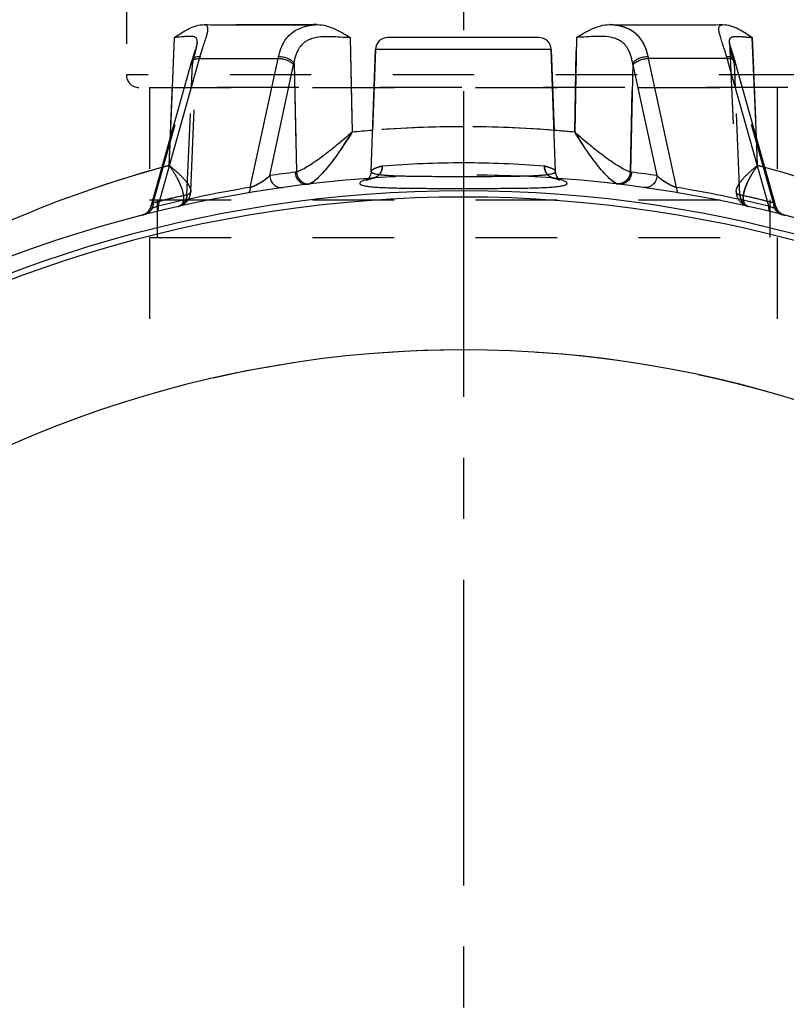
# Model space of a CAD drawing. Header units: millimetres. Extents: x 382 to 618, y 389 to 605.
# Tile 3 of 43: x 465 to 526, y 454 to 533. Entities that reach past the tile are written whole.
import ezdxf

# ---------------------------------------------------------------- set-up
doc = ezdxf.new("R2010")
doc.units = ezdxf.units.MM
doc.header["$LTSCALE"] = 65.185185
doc.linetypes.add('CENTER', pattern=[0.6, 0.375, -0.075, 0.075, -0.075])
doc.linetypes.add('HIDDEN', pattern=[0.2, 0.1, -0.1])
for name, color, linetype in [('ACHSEN_S', 7, 'CONTINUOUS'), ('FLAECHEN', 7, 'CONTINUOUS'), ('KOERPER', 7, 'CONTINUOUS'), ('KONST.EL_MIT_GEO', 7, 'CONTINUOUS')]:
    doc.layers.add(name, color=color, linetype=linetype)

msp = doc.modelspace()

# ---------------------------------------------------------------- linework, layer by layer
at = {"layer": 'ACHSEN_S', "color": 2, "linetype": 'CENTER'}
msp.add_line((500, 605.171), (500, 395.25), dxfattribs=at)
at = {"layer": 'FLAECHEN', "color": 8, "linetype": 'HIDDEN'}
for p, q in [((473.05, 537.25), (473.05, 528.25)), ((474.9, 527.25), (474.9, 518.25)), ((474.9, 527.25), (525.1, 527.25)), ((525.1, 527.25), (525.1, 518.25)), ((474.9, 518.25), (525.1, 518.25)), ((475.5, 518.25), (475.5, 515.25)), ((524.5, 518.25), (524.5, 515.25)), ((474.9, 515.25), (474.9, 502.682)), ((474.9, 515.25), (525.1, 515.25)), ((525.1, 515.25), (525.1, 502.682))]:
    msp.add_line(p, q, dxfattribs=at)
at = {"layer": 'FLAECHEN', "color": 7, "linetype": 'Continuous'}
for p, q in [((492.626, 520.534), (492.966, 530.285)), ((507.374, 520.534), (507.034, 530.285))]:
    msp.add_line(p, q, dxfattribs=at)
msp.add_arc((500, 416.25), 90, 15.46601, 164.53399, dxfattribs=at)
at = {"layer": 'KOERPER', "color": 8, "linetype": 'HIDDEN'}
for p, q in [((492.966, 530.285), (492.626, 520.534)), ((507.034, 530.285), (507.374, 520.534))]:
    msp.add_line(p, q, dxfattribs=at)
at = {"layer": 'KONST.EL_MIT_GEO', "color": 8, "linetype": 'HIDDEN'}
for p, q in [((476.474, 521.005), (476.898, 531.255)), ((490.954, 531.255), (491.096, 523.671)), ((508.904, 523.671), (509.046, 531.255)), ((523.102, 531.255), (523.526, 521.005)), ((478.198, 518.953), (478.715, 530.861)), ((478.57, 530.301), (478.57, 530.299)), ((478.631, 530.503), (478.631, 530.501)), ((478.642, 530.539), (478.641, 530.537)), ((478.651, 530.573), (478.651, 530.571)), ((478.66, 530.605), (478.659, 530.603)), ((478.668, 530.636), (478.668, 530.634)), ((478.676, 530.665), (478.675, 530.662)), ((478.682, 530.692), (478.682, 530.689)), ((478.689, 530.717), (478.688, 530.715)), ((478.694, 530.74), (478.693, 530.738)), ((478.698, 530.761), (478.698, 530.759)), ((478.702, 530.781), (478.702, 530.779)), ((478.706, 530.798), (478.705, 530.796)), ((478.708, 530.813), (478.708, 530.811)), ((478.711, 530.826), (478.71, 530.825)), ((478.712, 530.837), (478.712, 530.836)), ((478.713, 530.846), (478.713, 530.845)), ((478.715, 530.861), (478.715, 530.86)), ((521.285, 530.86), (521.285, 530.861)), ((521.285, 530.861), (521.802, 518.953)), ((521.285, 530.857), (521.285, 530.859)), ((521.286, 530.849), (521.286, 530.852)), ((521.286, 530.848), (521.286, 530.849)), ((521.287, 530.845), (521.287, 530.846)), ((521.288, 530.836), (521.288, 530.837)), ((521.29, 530.825), (521.289, 530.826)), ((521.292, 530.811), (521.292, 530.813)), ((521.295, 530.796), (521.294, 530.798)), ((521.298, 530.779), (521.298, 530.781)), ((521.302, 530.759), (521.302, 530.761)), ((521.307, 530.738), (521.306, 530.74)), ((521.312, 530.715), (521.311, 530.717)), ((521.318, 530.689), (521.318, 530.692)), ((521.325, 530.662), (521.324, 530.665)), ((521.332, 530.634), (521.332, 530.636)), ((521.341, 530.603), (521.34, 530.605)), ((521.349, 530.571), (521.349, 530.573)), ((521.359, 530.537), (521.358, 530.539)), ((521.369, 530.501), (521.369, 530.503)), ((478.425, 529.842), (478.425, 529.84)), ((475.198, 518.015), (478.298, 529.056)), ((477.881, 518.656), (478.338, 529.195)), ((478.254, 527.25), (478.338, 529.195)), ((478.269, 529.329), (478.262, 529.303)), ((486.457, 529.195), (486.641, 520.488)), ((513.359, 520.488), (513.543, 529.195)), ((522.119, 518.656), (521.662, 529.195)), ((521.662, 529.195), (521.746, 527.25)), ((524.802, 518.015), (521.702, 529.056)), ((526.95, 528.25), (473.05, 528.25)), ((525.95, 527.25), (474.05, 527.25)), ((477.881, 518.656), (478.254, 527.25)), ((476.474, 521.005), (476.568, 523.271)), ((523.526, 521.005), (523.432, 523.271)), ((492.454, 520.029), (492.453, 520.027)), ((492.471, 520.054), (492.47, 520.052)), ((492.489, 520.08), (492.487, 520.078)), ((492.506, 520.108), (492.504, 520.106)), ((492.522, 520.138), (492.521, 520.136)), ((492.538, 520.17), (492.536, 520.167)), ((492.553, 520.203), (492.551, 520.2)), ((492.567, 520.238), (492.566, 520.235)), ((492.58, 520.275), (492.579, 520.271)), ((492.591, 520.313), (492.59, 520.31)), ((492.602, 520.353), (492.601, 520.35)), ((492.611, 520.395), (492.61, 520.391)), ((492.618, 520.438), (492.617, 520.435)), ((507.378, 520.48), (507.374, 520.533)), ((507.378, 520.476), (507.378, 520.48)), ((507.384, 520.429), (507.383, 520.433)), ((507.412, 520.3), (507.411, 520.303)), ((507.425, 520.261), (507.424, 520.264)), ((507.439, 520.224), (507.438, 520.226)), ((507.454, 520.188), (507.453, 520.191)), ((507.47, 520.155), (507.469, 520.157)), ((507.486, 520.123), (507.485, 520.125)), ((507.504, 520.093), (507.502, 520.095)), ((507.521, 520.064), (507.52, 520.066)), ((507.539, 520.038), (507.538, 520.04)), ((492.248, 519.835), (492.248, 519.835)), ((492.322, 519.887), (492.321, 519.886)), ((492.336, 519.899), (492.336, 519.898)), ((492.352, 519.913), (492.351, 519.912)), ((492.368, 519.928), (492.367, 519.927)), ((492.384, 519.945), (492.383, 519.944)), ((492.401, 519.964), (492.4, 519.962)), ((492.419, 519.984), (492.417, 519.982)), ((492.436, 520.005), (492.435, 520.004)), ((492.651, 519.965), (492.687, 519.974)), ((507.558, 520.013), (507.557, 520.015)), ((507.576, 519.99), (507.575, 519.991)), ((507.594, 519.969), (507.593, 519.97)), ((507.612, 519.949), (507.611, 519.95)), ((507.629, 519.931), (507.629, 519.932)), ((507.646, 519.915), (507.645, 519.915)), ((507.662, 519.9), (507.662, 519.901)), ((507.748, 519.837), (507.749, 519.836)), ((478.195, 518.895), (478.198, 518.953)), ((475.01, 517.722), (475.001, 517.691)), ((475.01, 517.722), (475.01, 517.722)), ((477.163, 517.712), (477.177, 517.715)), ((477.177, 517.715), (477.207, 517.722)), ((477.192, 517.718), (477.207, 517.722)), ((477.208, 517.722), (477.207, 517.722)), ((477.208, 517.722), (477.248, 517.733)), ((477.246, 517.733), (477.307, 517.752)), ((477.305, 517.751), (477.365, 517.773)), ((477.363, 517.772), (477.421, 517.796)), ((477.42, 517.795), (477.476, 517.821)), ((477.474, 517.821), (477.529, 517.849)), ((477.528, 517.848), (477.58, 517.879)), ((477.579, 517.878), (477.63, 517.911)), ((477.629, 517.91), (477.677, 517.944)), ((477.676, 517.944), (477.723, 517.98)), ((477.722, 517.979), (477.767, 518.018)), ((477.767, 518.017), (477.809, 518.056)), ((522.233, 518.018), (522.278, 517.979)), ((522.277, 517.98), (522.324, 517.944)), ((522.323, 517.944), (522.371, 517.91)), ((522.37, 517.911), (522.421, 517.878)), ((522.42, 517.879), (522.472, 517.848)), ((522.471, 517.849), (522.526, 517.821)), ((522.524, 517.821), (522.58, 517.795)), ((522.579, 517.796), (522.637, 517.772)), ((522.635, 517.773), (522.695, 517.751)), ((522.693, 517.752), (522.754, 517.733)), ((522.752, 517.733), (522.792, 517.722)), ((522.792, 517.722), (522.793, 517.722)), ((522.793, 517.722), (522.823, 517.715)), ((522.793, 517.722), (522.808, 517.718)), ((522.817, 517.717), (522.82, 517.716)), ((522.823, 517.715), (522.837, 517.712)), ((524.99, 517.722), (524.99, 517.722)), ((474.334, 517.034), (474.295, 517.023))]:
    msp.add_line(p, q, dxfattribs=at)
at = {"layer": 'KONST.EL_MIT_GEO', "color": 7, "linetype": 'Continuous'}
for p, q in [((476.568, 523.271), (476.898, 531.255)), ((490.954, 531.255), (491.096, 523.671)), ((506.034, 531.25), (493.966, 531.25)), ((509.046, 531.255), (508.904, 523.671)), ((523.432, 523.271), (523.102, 531.255)), ((478.57, 530.301), (478.526, 530.161)), ((478.597, 530.387), (478.57, 530.301)), ((478.621, 530.466), (478.597, 530.387)), ((478.715, 530.861), (478.715, 530.86)), ((507.034, 530.285), (492.966, 530.285)), ((521.286, 530.848), (521.285, 530.861)), ((521.445, 530.253), (521.417, 530.342)), ((475.582, 517.749), (478.9, 529.565)), ((478.331, 529.537), (478.299, 529.432)), ((478.369, 529.663), (478.331, 529.537)), ((478.425, 529.842), (478.369, 529.663)), ((478.526, 530.161), (478.425, 529.842)), ((478.9, 529.565), (485.181, 529.565)), ((482.953, 519.259), (485.181, 529.565)), ((517.047, 519.259), (514.819, 529.565)), ((521.1, 529.565), (514.819, 529.565)), ((524.418, 517.749), (521.1, 529.565)), ((521.594, 529.782), (521.445, 530.253)), ((521.65, 529.6), (521.594, 529.782)), ((521.689, 529.472), (521.65, 529.6)), ((478.269, 529.329), (475.01, 517.723)), ((478.284, 529.38), (478.269, 529.329)), ((478.299, 529.432), (478.284, 529.38)), ((484.511, 520.2), (486.426, 529.056)), ((486.457, 529.195), (486.641, 520.488)), ((513.543, 529.195), (513.359, 520.488)), ((515.489, 520.2), (513.574, 529.056)), ((521.709, 529.406), (521.689, 529.472)), ((521.724, 529.354), (521.709, 529.406)), ((521.738, 529.303), (521.724, 529.354)), ((524.99, 517.723), (521.738, 529.303)), ((475.01, 517.722), (475.01, 517.722)), ((524.99, 517.722), (524.99, 517.722))]:
    msp.add_line(p, q, dxfattribs=at)
for points in [[(478.715, 530.86), (478.715, 530.86), (478.715, 530.857), (478.714, 530.853), (478.713, 530.846), (478.712, 530.837), (478.711, 530.826), (478.708, 530.813), (478.706, 530.798), (478.702, 530.781), (478.698, 530.761), (478.694, 530.74), (478.689, 530.717), (478.682, 530.692), (478.676, 530.665), (478.668, 530.636), (478.66, 530.605), (478.651, 530.573), (478.642, 530.539), (478.631, 530.503), (478.621, 530.466)], [(521.417, 530.342), (521.392, 530.425), (521.38, 530.464), (521.369, 530.501), (521.359, 530.537), (521.349, 530.571), (521.341, 530.603), (521.332, 530.634), (521.325, 530.662), (521.318, 530.689), (521.312, 530.715), (521.307, 530.738), (521.302, 530.759), (521.298, 530.779), (521.295, 530.796), (521.292, 530.811), (521.29, 530.825), (521.288, 530.836), (521.287, 530.845), (521.286, 530.848)], [(492.626, 520.533), (492.626, 520.527), (492.622, 520.48), (492.617, 520.435), (492.61, 520.391), (492.601, 520.35), (492.59, 520.31), (492.579, 520.271), (492.566, 520.235), (492.551, 520.2), (492.536, 520.167), (492.521, 520.136), (492.504, 520.106), (492.487, 520.078), (492.47, 520.052), (492.453, 520.027), (492.435, 520.004), (492.417, 519.982), (492.4, 519.962), (492.383, 519.944), (492.367, 519.927), (492.351, 519.912), (492.336, 519.898), (492.321, 519.886), (492.308, 519.875), (492.296, 519.866), (492.285, 519.858), (492.276, 519.852), (492.267, 519.846), (492.261, 519.842), (492.255, 519.839), (492.251, 519.836), (492.25, 519.836)], [(507.747, 519.837), (507.748, 519.836), (507.751, 519.835), (507.752, 519.835), (507.751, 519.835), (507.749, 519.836), (507.746, 519.838), (507.74, 519.841), (507.733, 519.846), (507.725, 519.851), (507.715, 519.858), (507.704, 519.866), (507.691, 519.876), (507.677, 519.887), (507.662, 519.9), (507.646, 519.915), (507.629, 519.931), (507.612, 519.949), (507.594, 519.969), (507.576, 519.99), (507.558, 520.013), (507.539, 520.038), (507.521, 520.064), (507.504, 520.093), (507.486, 520.123), (507.47, 520.155), (507.454, 520.188), (507.439, 520.224), (507.425, 520.261), (507.412, 520.3), (507.401, 520.341), (507.392, 520.384), (507.384, 520.429), (507.378, 520.476), (507.375, 520.525), (507.374, 520.533)], [(525.705, 517.023), (525.666, 517.034), (525.627, 517.047), (525.589, 517.061), (525.551, 517.076), (525.515, 517.093), (525.478, 517.112), (525.443, 517.132), (525.409, 517.153), (525.375, 517.176), (525.343, 517.2), (525.311, 517.225), (525.28, 517.252), (525.251, 517.28), (525.223, 517.309), (525.196, 517.339), (525.17, 517.37), (525.145, 517.403), (525.122, 517.436), (525.1, 517.47), (525.08, 517.505), (525.061, 517.541), (525.043, 517.577), (525.027, 517.615), (525.012, 517.653), (524.999, 517.691), (524.99, 517.722)]]:
    msp.add_lwpolyline(points, dxfattribs=at)
at = {"layer": 'KONST.EL_MIT_GEO', "color": 8, "linetype": 'HIDDEN'}
for points in [[(492.626, 520.533), (492.623, 520.484), (492.622, 520.48)], [(507.401, 520.341), (507.4, 520.344), (507.391, 520.388)], [(492.248, 519.835), (492.25, 519.836), (492.254, 519.837), (492.258, 519.839), (492.264, 519.842), (492.272, 519.845), (492.281, 519.849), (492.291, 519.853), (492.303, 519.858), (492.316, 519.863), (492.331, 519.868), (492.347, 519.874), (492.364, 519.88), (492.383, 519.887), (492.403, 519.893), (492.425, 519.9), (492.448, 519.908), (492.473, 519.915), (492.499, 519.923), (492.526, 519.931), (492.555, 519.939)], [(492.25, 519.836), (492.249, 519.835), (492.248, 519.835)], [(492.556, 519.939), (492.586, 519.948), (492.618, 519.957), (492.652, 519.965)], [(492.687, 519.974), (492.723, 519.984), (492.761, 519.993), (492.801, 520.003), (492.847, 520.014)], [(507.153, 520.014), (507.205, 520.001), (507.246, 519.991), (507.286, 519.981), (507.325, 519.972), (507.361, 519.962), (507.396, 519.953), (507.43, 519.944), (507.461, 519.935), (507.491, 519.926), (507.519, 519.918), (507.546, 519.909), (507.571, 519.902), (507.594, 519.894), (507.616, 519.887), (507.636, 519.88), (507.655, 519.874), (507.671, 519.868), (507.687, 519.862), (507.7, 519.857), (507.712, 519.852), (507.723, 519.848), (507.732, 519.844), (507.739, 519.841), (507.744, 519.838), (507.747, 519.837)], [(507.751, 519.835), (507.752, 519.835), (507.751, 519.835)], [(477.809, 518.057), (477.85, 518.098), (477.888, 518.141), (477.924, 518.186), (477.958, 518.232), (477.99, 518.28), (478.021, 518.329), (478.048, 518.38), (478.074, 518.432), (478.097, 518.485), (478.119, 518.54), (478.137, 518.597), (478.154, 518.654), (478.168, 518.713), (478.179, 518.773), (478.188, 518.834), (478.195, 518.896)], [(521.802, 518.953), (521.805, 518.896), (521.812, 518.834)], [(521.812, 518.833), (521.821, 518.773), (521.832, 518.713), (521.846, 518.654), (521.863, 518.596), (521.882, 518.54), (521.903, 518.485), (521.926, 518.431), (521.952, 518.379), (521.98, 518.328), (522.01, 518.279), (522.042, 518.231), (522.076, 518.185), (522.113, 518.14), (522.151, 518.098), (522.191, 518.056), (522.233, 518.017)], [(475.001, 517.691), (474.988, 517.653), (474.973, 517.615), (474.957, 517.577), (474.939, 517.541), (474.92, 517.505), (474.9, 517.47), (474.878, 517.436), (474.855, 517.403), (474.83, 517.37), (474.804, 517.339), (474.777, 517.309), (474.749, 517.28), (474.72, 517.252), (474.689, 517.225), (474.657, 517.2), (474.625, 517.176), (474.591, 517.153)], [(474.449, 517.076), (474.411, 517.061), (474.373, 517.047), (474.334, 517.034)], [(474.591, 517.153), (474.557, 517.132), (474.522, 517.112), (474.485, 517.093), (474.449, 517.076)]]:
    msp.add_lwpolyline(points, dxfattribs=at)
at = {"layer": 'KONST.EL_MIT_GEO', "color": 7, "linetype": 'Continuous'}
for centre, radius, start, end in [((493.966, 530.25), 1, 90, 178), ((506.034, 530.25), 1, 2, 90), ((522.485, 530.913), 1.201, 181.67502, 182.49069), ((488.595, 526.896), 10.055, 163.61926, 164.60666), ((494.624, 527.474), 9.671, 166.49475, 167.50808), ((505.376, 527.473), 9.672, 12.49192, 13.50523), ((511.406, 526.897), 10.055, 15.39333, 16.38076), ((494.277, 527.358), 8.033, 166.78638, 167.80196), ((505.722, 527.358), 8.034, 12.19808, 13.21359), ((500.012, 433.521), 90.59, 94.60416, 95.64849), ((499.987, 433.506), 90.605, 84.35164, 85.39579), ((500.568, 431.098), 93.079, 105.3765, 113.25926), ((499.306, 430.739), 93.459, 66.75678, 74.60746), ((499.077, 416.211), 105.004, 96.85725, 97.97402), ((500.923, 416.211), 105.004, 82.02598, 83.14275), ((500, 416.25), 104, 94.18644, 157.73899), ((500.321, 415.705), 105, 99.5212, 103.62728), ((487.615, 520.402), 0.87, 264.98022, 270.52797), ((487.615, 520.39), 0.858, 270.53011, 276.12766), ((493.792, 514.842), 5.266, 105.9866, 106.9424), ((500, 416.25), 104, 22.26101, 85.8136), ((506.253, 514.992), 5.109, 73.04292, 74.02824), ((512.385, 520.39), 0.858, 263.87239, 269.46993), ((512.385, 520.402), 0.87, 269.47208, 275.01981), ((499.679, 415.705), 105, 76.37272, 80.4788), ((500, 416.25), 102.728, 22.47011, 157.52989), ((500, 416.25), 102.23, 22.47011, 157.52989), ((474.047, 517.992), 1, 284.38147, 344.31626)]:
    msp.add_arc(centre, radius, start, end, dxfattribs=at)
at = {"layer": 'KONST.EL_MIT_GEO', "color": 8, "linetype": 'HIDDEN'}
for centre, radius, start, end in [((522.561, 530.916), 1.277, 182.48706, 183.00502), ((486.402, 526.781), 8.418, 163.3361, 164.32045), ((486.401, 526.781), 8.416, 163.33609, 164.32051), ((505.724, 527.359), 8.032, 12.19801, 13.21359), ((513.597, 526.781), 8.418, 15.67956, 16.66391), ((513.599, 526.781), 8.416, 15.67949, 16.66391), ((474.05, 528.25), 1, 180, 270), ((500.003, 433.627), 90.483, 90.00174, 95.64923), ((500, 433.687), 90.423, 90.00026, 94.60522), ((499.999, 433.661), 90.45, 85.39545, 89.99907), ((499.999, 433.669), 90.441, 84.34946, 89.99956), ((500.678, 430.779), 93.417, 105.01623, 113.24386), ((500.306, 432), 92.14, 104.9896, 105.36817), ((500.001, 439.772), 81.443, 90.00059, 94.56618), ((499.997, 439.714), 81.501, 85.43544, 89.99779), ((499.452, 431.152), 93.022, 66.73865, 75.00126), ((499.688, 431.976), 92.166, 74.63189, 75.01035), ((500, 416.25), 104, 85.8136, 94.18644), ((492.671, 520.764), 0.771, 274.0184, 283.16083), ((507.329, 520.764), 0.771, 256.83942, 265.9816), ((507.329, 520.763), 0.77, 256.83158, 261.40213), ((507.329, 520.763), 0.77, 263.69457, 265.98851), ((500.923, 416.215), 105, 102.68485, 104.18218), ((500.922, 416.22), 104.995, 102.68482, 103.6484), ((477.762, 519.116), 0.475, 282.68819, 284.47182), ((522.238, 519.116), 0.475, 255.52818, 257.31181), ((499.078, 416.221), 104.994, 75.81777, 77.31519), ((499.08, 416.228), 104.986, 76.35156, 77.31522), ((500.93, 416.188), 105.028, 103.64847, 104.18213), ((476.977, 518.536), 0.845, 282.68605, 285.45423), ((477.007, 518.405), 0.71, 282.68723, 284.37339), ((477.017, 518.368), 0.672, 284.34798, 288.07954), ((522.987, 518.379), 0.684, 253.5067, 255.63511), ((523.023, 518.536), 0.845, 254.54575, 257.31393), ((522.993, 518.404), 0.71, 255.62661, 257.31339), ((499.07, 416.188), 105.028, 75.81787, 76.35153), ((525.953, 517.992), 1, 195.68374, 255.61853), ((500, 416.25), 90, 73.80609, 106.19391)]:
    msp.add_arc(centre, radius, start, end, dxfattribs=at)
at = {"layer": 'KONST.EL_MIT_GEO', "color": 7, "linetype": 'Continuous'}
for points, knots in [([(476.898, 531.255), (477.081, 531.376), (477.445, 531.62), (478.01, 531.955), (478.612, 532.21), (479.045, 532.281), (479.26, 532.279)], [0, 0, 0, 0, 0.252183, 0.504053, 0.753447, 1, 1, 1, 1]), ([(478.948, 529.732), (479.002, 529.917), (479.111, 530.269), (479.274, 530.762), (479.415, 531.192), (479.519, 531.551), (479.57, 531.807), (479.57, 531.975), (479.551, 532.073), (479.51, 532.153), (479.446, 532.215), (479.36, 532.257), (479.295, 532.273), (479.26, 532.279)], [0, 0, 0, 0, 0.206497, 0.393249, 0.555794, 0.689981, 0.793314, 0.833881, 0.868352, 0.898953, 0.928948, 0.961777, 1, 1, 1, 1]), ([(479.26, 532.279), (479.986, 532.272), (481.458, 532.256), (483.696, 532.247), (485.987, 532.256), (487.532, 532.272), (488.312, 532.279)], [0, 0, 0, 0, 0.240606, 0.488024, 0.741438, 1, 1, 1, 1]), ([(485.22, 529.732), (485.265, 529.919), (485.369, 530.279), (485.585, 530.782), (485.868, 531.225), (486.224, 531.595), (486.655, 531.886), (487.155, 532.093), (487.715, 532.224), (488.108, 532.266), (488.312, 532.279)], [0, 0, 0, 0, 0.132062, 0.256499, 0.374873, 0.490238, 0.606826, 0.72894, 0.859627, 1, 1, 1, 1]), ([(488.312, 532.279), (488.549, 532.281), (489.025, 532.21), (489.695, 531.956), (490.332, 531.619), (490.745, 531.375), (490.954, 531.255)], [0, 0, 0, 0, 0.247607, 0.497033, 0.748008, 1, 1, 1, 1]), ([(509.046, 531.255), (509.254, 531.375), (509.668, 531.619), (510.305, 531.956), (510.975, 532.21), (511.451, 532.281), (511.688, 532.279)], [0, 0, 0, 0, 0.251992, 0.502967, 0.752393, 1, 1, 1, 1]), ([(514.78, 529.732), (514.735, 529.919), (514.631, 530.279), (514.415, 530.782), (514.132, 531.225), (513.776, 531.595), (513.345, 531.886), (512.845, 532.093), (512.285, 532.224), (511.892, 532.266), (511.688, 532.279)], [0, 0, 0, 0, 0.132062, 0.256499, 0.374873, 0.490238, 0.606826, 0.728941, 0.859627, 1, 1, 1, 1]), ([(511.688, 532.279), (512.468, 532.272), (514.013, 532.256), (516.304, 532.247), (518.542, 532.256), (520.014, 532.272), (520.74, 532.279)], [0, 0, 0, 0, 0.258562, 0.511976, 0.759394, 1, 1, 1, 1]), ([(521.052, 529.732), (520.998, 529.917), (520.889, 530.269), (520.726, 530.762), (520.585, 531.192), (520.481, 531.551), (520.43, 531.807), (520.43, 531.975), (520.449, 532.073), (520.49, 532.153), (520.554, 532.215), (520.64, 532.257), (520.705, 532.273), (520.74, 532.279)], [0, 0, 0, 0, 0.206497, 0.393249, 0.555794, 0.689981, 0.793314, 0.833881, 0.868352, 0.898953, 0.928948, 0.961777, 1, 1, 1, 1]), ([(520.74, 532.279), (520.955, 532.281), (521.388, 532.21), (521.99, 531.955), (522.555, 531.62), (522.919, 531.376), (523.102, 531.255)], [0, 0, 0, 0, 0.246553, 0.495948, 0.747817, 1, 1, 1, 1]), ([(478.715, 530.861), (478.716, 530.899), (478.716, 530.971), (478.702, 531.071), (478.671, 531.156), (478.622, 531.224), (478.554, 531.275), (478.471, 531.309), (478.373, 531.331), (478.214, 531.345), (477.979, 531.339), (477.66, 531.313), (477.294, 531.281), (477.034, 531.263), (476.898, 531.255)], [0, 0, 0, 0, 0.05398, 0.100708, 0.14165, 0.179401, 0.217311, 0.258468, 0.304935, 0.357746, 0.483289, 0.63417, 0.807457, 1, 1, 1, 1]), ([(486.457, 529.195), (486.498, 529.42), (486.602, 529.852), (486.832, 530.355), (487.091, 530.689), (487.323, 530.899), (487.594, 531.068), (488.014, 531.239), (488.613, 531.341), (489.372, 531.348), (490.158, 531.302), (490.689, 531.268), (490.954, 531.255)], [0, 0, 0, 0, 0.121376, 0.234679, 0.289406, 0.344007, 0.399748, 0.45779, 0.582732, 0.71836, 0.859392, 1, 1, 1, 1]), ([(513.543, 529.195), (513.502, 529.42), (513.398, 529.852), (513.168, 530.355), (512.909, 530.689), (512.677, 530.899), (512.406, 531.068), (511.986, 531.239), (511.387, 531.341), (510.628, 531.348), (509.842, 531.302), (509.311, 531.268), (509.046, 531.255)], [0, 0, 0, 0, 0.121375, 0.234678, 0.289405, 0.344006, 0.399749, 0.457791, 0.582733, 0.718362, 0.859393, 1, 1, 1, 1]), ([(521.285, 530.878), (521.284, 530.915), (521.285, 530.985), (521.301, 531.082), (521.334, 531.164), (521.403, 531.253), (521.511, 531.307), (521.635, 531.332), (521.794, 531.345), (522.028, 531.338), (522.345, 531.313), (522.709, 531.281), (522.967, 531.263), (523.102, 531.255)], [0, 0, 0, 0, 0.052941, 0.098823, 0.139225, 0.176818, 0.255924, 0.302882, 0.356174, 0.482504, 0.633883, 0.807413, 1, 1, 1, 1]), ([(478.258, 529.291), (478.271, 529.336), (478.329, 529.425), (478.477, 529.511), (478.674, 529.561), (478.821, 529.568), (478.9, 529.565)], [0, 0, 0, 0, 0.186452, 0.408497, 0.680744, 1, 1, 1, 1]), ([(478.303, 529.447), (478.317, 529.492), (478.376, 529.584), (478.526, 529.675), (478.723, 529.727), (478.869, 529.734), (478.948, 529.732)], [0, 0, 0, 0, 0.191943, 0.415892, 0.68596, 1, 1, 1, 1]), ([(485.181, 529.565), (485.307, 529.569), (485.561, 529.546), (485.918, 529.443), (486.219, 529.284), (486.376, 529.136), (486.426, 529.056)], [0, 0, 0, 0, 0.271025, 0.546368, 0.796572, 1, 1, 1, 1]), ([(485.22, 529.732), (485.345, 529.735), (485.6, 529.711), (485.956, 529.601), (486.255, 529.434), (486.409, 529.278), (486.457, 529.195)], [0, 0, 0, 0, 0.269139, 0.543051, 0.79355, 1, 1, 1, 1]), ([(513.543, 529.195), (513.591, 529.278), (513.745, 529.434), (514.044, 529.601), (514.4, 529.711), (514.655, 529.735), (514.78, 529.732)], [0, 0, 0, 0, 0.20645, 0.456949, 0.730861, 1, 1, 1, 1]), ([(513.574, 529.056), (513.624, 529.136), (513.781, 529.284), (514.082, 529.443), (514.439, 529.546), (514.693, 529.569), (514.819, 529.565)], [0, 0, 0, 0, 0.203428, 0.453632, 0.728975, 1, 1, 1, 1]), ([(521.052, 529.732), (521.131, 529.734), (521.277, 529.727), (521.474, 529.675), (521.624, 529.584), (521.683, 529.492), (521.697, 529.447)], [0, 0, 0, 0, 0.31404, 0.584108, 0.808057, 1, 1, 1, 1]), ([(521.1, 529.565), (521.179, 529.568), (521.326, 529.561), (521.523, 529.511), (521.671, 529.425), (521.729, 529.336), (521.742, 529.291)], [0, 0, 0, 0, 0.319256, 0.591503, 0.813548, 1, 1, 1, 1]), ([(491.096, 523.671), (490.693, 523.313), (490.081, 522.79), (489.253, 522.125), (488.645, 521.662), (488.061, 521.248), (487.524, 520.901), (487.112, 520.671), (486.825, 520.545), (486.699, 520.502), (486.641, 520.488)], [0, 0, 0, 0, 0.293834, 0.438829, 0.578997, 0.710702, 0.829045, 0.927718, 0.967529, 1, 1, 1, 1]), ([(491.096, 523.671), (490.813, 523.211), (490.378, 522.535), (489.77, 521.672), (489.317, 521.072), (488.873, 520.535), (488.452, 520.084), (488.117, 519.782), (487.871, 519.614), (487.759, 519.556), (487.707, 519.537)], [0, 0, 0, 0, 0.300391, 0.447015, 0.587555, 0.718338, 0.834579, 0.930365, 0.968721, 1, 1, 1, 1]), ([(512.293, 519.537), (512.241, 519.556), (512.129, 519.614), (511.883, 519.782), (511.548, 520.084), (511.127, 520.535), (510.683, 521.072), (510.23, 521.672), (509.622, 522.535), (509.187, 523.211), (508.904, 523.671)], [0, 0, 0, 0, 0.031279, 0.069635, 0.165421, 0.281662, 0.412445, 0.552985, 0.699609, 1, 1, 1, 1]), ([(513.359, 520.488), (513.301, 520.502), (513.175, 520.545), (512.888, 520.671), (512.476, 520.901), (511.939, 521.248), (511.355, 521.662), (510.747, 522.125), (509.919, 522.79), (509.307, 523.313), (508.904, 523.671)], [0, 0, 0, 0, 0.032471, 0.072282, 0.170955, 0.289298, 0.421003, 0.561171, 0.706166, 1, 1, 1, 1]), ([(484.511, 520.2), (484.435, 520.115), (484.246, 519.944), (483.903, 519.701), (483.553, 519.503), (483.227, 519.353), (483.046, 519.287), (482.953, 519.259)], [0, 0, 0, 0, 0.185759, 0.413935, 0.686754, 0.840353, 1, 1, 1, 1]), ([(484.511, 520.2), (484.518, 520.062), (484.585, 519.79), (484.791, 519.509), (485.008, 519.351), (485.188, 519.271), (485.38, 519.232), (485.509, 519.236), (485.573, 519.244)], [0, 0, 0, 0, 0.25828, 0.511878, 0.636388, 0.758922, 0.879891, 1, 1, 1, 1]), ([(486.641, 520.488), (486.633, 520.485), (486.6, 520.474), (486.566, 520.467), (486.54, 520.464)], [0, 0, 0, 0, 0.253988, 1, 1, 1, 1]), ([(486.54, 520.464), (486.547, 520.328), (486.612, 520.059), (486.813, 519.779), (487.026, 519.62), (487.203, 519.538), (487.392, 519.497), (487.52, 519.499), (487.583, 519.506)], [0, 0, 0, 0, 0.2583, 0.511811, 0.63629, 0.758827, 0.879834, 1, 1, 1, 1]), ([(486.641, 520.488), (486.651, 520.368), (486.712, 520.13), (486.913, 519.827), (487.198, 519.611), (487.426, 519.545), (487.539, 519.535)], [0, 0, 0, 0, 0.255631, 0.510062, 0.758787, 1, 1, 1, 1]), ([(492.626, 520.533), (492.625, 520.521), (492.632, 520.495), (492.66, 520.46), (492.705, 520.429), (492.767, 520.399), (492.845, 520.372), (492.983, 520.334), (493.199, 520.295), (493.507, 520.257), (493.877, 520.225), (494.307, 520.2), (494.791, 520.18), (495.326, 520.165), (496.125, 520.15), (497.207, 520.14), (498.576, 520.136), (499.519, 520.135), (500, 520.135)], [0, 0, 0, 0, 0.00484, 0.010486, 0.01767, 0.026751, 0.037897, 0.051182, 0.084251, 0.125919, 0.175909, 0.233803, 0.299073, 0.371107, 0.449213, 0.62058, 0.806566, 1, 1, 1, 1]), ([(500, 520.135), (500.481, 520.135), (501.424, 520.136), (502.793, 520.14), (503.875, 520.15), (504.674, 520.165), (505.209, 520.18), (505.693, 520.2), (506.123, 520.225), (506.493, 520.257), (506.801, 520.295), (507.017, 520.334), (507.155, 520.372), (507.233, 520.399), (507.295, 520.429), (507.34, 520.46), (507.368, 520.495), (507.375, 520.521), (507.374, 520.533)], [0, 0, 0, 0, 0.193434, 0.37942, 0.550787, 0.628893, 0.700926, 0.766197, 0.82409, 0.874081, 0.915749, 0.948817, 0.962103, 0.973249, 0.98233, 0.989514, 0.99516, 1, 1, 1, 1]), ([(513.46, 520.464), (513.453, 520.328), (513.388, 520.059), (513.187, 519.779), (512.974, 519.62), (512.797, 519.538), (512.608, 519.497), (512.48, 519.499), (512.417, 519.506)], [0, 0, 0, 0, 0.2583, 0.511811, 0.63629, 0.758827, 0.879834, 1, 1, 1, 1]), ([(513.359, 520.488), (513.349, 520.368), (513.288, 520.13), (513.087, 519.827), (512.802, 519.611), (512.574, 519.545), (512.461, 519.535)], [0, 0, 0, 0, 0.255631, 0.510062, 0.758787, 1, 1, 1, 1]), ([(513.46, 520.464), (513.434, 520.467), (513.4, 520.474), (513.367, 520.485), (513.359, 520.488)], [0, 0, 0, 0, 0.746012, 1, 1, 1, 1]), ([(515.489, 520.2), (515.482, 520.062), (515.415, 519.79), (515.209, 519.509), (514.992, 519.351), (514.812, 519.271), (514.62, 519.232), (514.491, 519.236), (514.427, 519.244)], [0, 0, 0, 0, 0.25828, 0.511878, 0.636388, 0.758922, 0.879891, 1, 1, 1, 1]), ([(517.047, 519.259), (516.954, 519.287), (516.773, 519.353), (516.447, 519.503), (516.097, 519.701), (515.754, 519.944), (515.565, 520.115), (515.489, 520.2)], [0, 0, 0, 0, 0.159647, 0.313246, 0.586065, 0.814241, 1, 1, 1, 1]), ([(482.953, 519.259), (482.95, 519.2), (482.944, 519.116), (482.924, 519.011), (482.898, 518.915), (482.852, 518.827), (482.797, 518.817)], [0, 0, 0, 0, 0.365521, 0.520832, 0.656111, 1, 1, 1, 1]), ([(487.707, 519.537), (487.697, 519.533), (487.656, 519.519), (487.614, 519.51), (487.583, 519.506)], [0, 0, 0, 0, 0.254164, 1, 1, 1, 1]), ([(492.257, 519.879), (492.202, 519.862), (492.101, 519.829), (491.964, 519.777), (491.856, 519.726), (491.777, 519.678), (491.725, 519.631), (491.704, 519.587), (491.707, 519.555), (491.723, 519.523), (491.766, 519.486), (491.84, 519.45), (491.943, 519.416), (492.075, 519.384), (492.235, 519.355), (492.424, 519.329), (492.73, 519.295), (493.179, 519.261), (493.791, 519.231), (494.495, 519.21), (495.281, 519.195), (496.137, 519.185), (497.051, 519.179), (498.345, 519.175), (499.333, 519.174), (500, 519.174)], [0, 0, 0, 0, 0.019223, 0.035417, 0.048587, 0.058804, 0.066297, 0.071724, 0.074167, 0.076768, 0.083272, 0.09232, 0.104281, 0.119285, 0.137367, 0.158514, 0.182683, 0.239819, 0.308075, 0.386532, 0.474088, 0.569483, 0.67132, 0.778092, 1, 1, 1, 1]), ([(500, 519.174), (500.667, 519.174), (501.655, 519.175), (502.949, 519.179), (503.863, 519.185), (504.719, 519.195), (505.505, 519.21), (506.209, 519.231), (506.821, 519.261), (507.27, 519.295), (507.576, 519.329), (507.765, 519.355), (507.925, 519.384), (508.057, 519.416), (508.16, 519.45), (508.234, 519.486), (508.277, 519.523), (508.293, 519.555), (508.296, 519.587), (508.275, 519.631), (508.223, 519.678), (508.144, 519.726), (508.036, 519.777), (507.899, 519.829), (507.798, 519.862), (507.743, 519.879)], [0, 0, 0, 0, 0.221908, 0.32868, 0.430517, 0.525912, 0.613468, 0.691925, 0.760181, 0.817317, 0.841487, 0.862633, 0.880715, 0.895719, 0.90768, 0.916729, 0.923232, 0.925834, 0.928277, 0.933703, 0.941196, 0.951414, 0.964583, 0.980777, 1, 1, 1, 1]), ([(512.417, 519.506), (512.407, 519.507), (512.365, 519.514), (512.323, 519.525), (512.293, 519.537)], [0, 0, 0, 0, 0.247065, 1, 1, 1, 1]), ([(517.047, 519.259), (517.05, 519.2), (517.056, 519.116), (517.076, 519.011), (517.102, 518.915), (517.148, 518.827), (517.203, 518.817)], [0, 0, 0, 0, 0.365522, 0.520833, 0.656112, 1, 1, 1, 1]), ([(475.582, 517.749), (475.536, 517.727), (475.445, 517.687), (475.314, 517.637), (475.2, 517.605), (475.111, 517.594), (475.047, 517.602), (474.996, 517.645), (475.002, 517.694), (475.01, 517.722)], [0, 0, 0, 0, 0.223479, 0.431503, 0.606177, 0.734147, 0.81862, 0.877908, 1, 1, 1, 1]), ([(475.582, 517.749), (475.586, 517.693), (475.589, 517.592), (475.58, 517.474), (475.561, 517.401), (475.542, 517.355), (475.516, 517.327), (475.497, 517.322)], [0, 0, 0, 0, 0.373887, 0.666202, 0.77918, 0.870356, 1, 1, 1, 1]), ([(524.418, 517.749), (524.414, 517.693), (524.411, 517.592), (524.42, 517.474), (524.439, 517.401), (524.458, 517.355), (524.484, 517.327), (524.503, 517.322)], [0, 0, 0, 0, 0.373887, 0.666202, 0.779179, 0.870356, 1, 1, 1, 1]), ([(524.99, 517.722), (524.998, 517.694), (525.004, 517.645), (524.953, 517.602), (524.889, 517.594), (524.8, 517.605), (524.686, 517.637), (524.555, 517.687), (524.464, 517.727), (524.418, 517.749)], [0, 0, 0, 0, 0.122093, 0.181381, 0.265854, 0.393823, 0.568497, 0.77652, 1, 1, 1, 1])]:
    msp.add_open_spline(points, degree=3, knots=knots, dxfattribs=at)
at = {"layer": 'KONST.EL_MIT_GEO', "color": 8, "linetype": 'HIDDEN'}
for points, knots in [([(488.312, 532.279), (487.532, 532.272), (485.987, 532.256), (483.696, 532.247), (481.458, 532.256), (479.986, 532.272), (479.26, 532.279)], [0, 0, 0, 0, 0.258562, 0.511976, 0.759394, 1, 1, 1, 1]), ([(514.78, 529.732), (514.735, 529.919), (514.631, 530.279), (514.415, 530.782), (514.132, 531.225), (513.776, 531.595), (513.345, 531.886), (512.845, 532.093), (512.285, 532.224), (511.892, 532.266), (511.688, 532.279)], [0, 0, 0, 0, 0.132062, 0.2565, 0.374874, 0.490239, 0.606827, 0.728941, 0.859628, 1, 1, 1, 1]), ([(521.285, 530.861), (521.284, 530.899), (521.284, 530.971), (521.298, 531.071), (521.329, 531.156), (521.378, 531.224), (521.446, 531.275), (521.529, 531.309), (521.627, 531.331), (521.786, 531.345), (522.021, 531.339), (522.34, 531.313), (522.706, 531.281), (522.966, 531.263), (523.102, 531.255)], [0, 0, 0, 0, 0.053981, 0.100709, 0.14165, 0.179402, 0.217312, 0.258469, 0.304938, 0.357748, 0.483292, 0.634173, 0.807459, 1, 1, 1, 1]), ([(478.338, 529.195), (478.379, 529.36), (478.46, 529.675), (478.578, 530.12), (478.671, 530.509), (478.71, 530.751), (478.715, 530.861)], [0, 0, 0, 0, 0.298097, 0.570932, 0.808458, 1, 1, 1, 1]), ([(521.662, 529.195), (521.621, 529.36), (521.54, 529.675), (521.422, 530.12), (521.329, 530.509), (521.29, 530.751), (521.285, 530.861)], [0, 0, 0, 0, 0.298097, 0.570932, 0.808458, 1, 1, 1, 1]), ([(521.291, 530.786), (521.29, 530.791), (521.288, 530.812), (521.287, 530.833), (521.286, 530.849)], [0, 0, 0, 0, 0.255981, 1, 1, 1, 1]), ([(521.662, 529.195), (521.624, 529.349), (521.547, 529.646), (521.435, 530.069), (521.344, 530.443), (521.301, 530.678), (521.291, 530.786)], [0, 0, 0, 0, 0.292636, 0.562644, 0.801558, 1, 1, 1, 1]), ([(478.258, 529.291), (478.248, 529.255), (478.246, 529.17), (478.277, 529.094), (478.298, 529.056)], [0, 0, 0, 0, 0.467403, 1, 1, 1, 1]), ([(478.303, 529.447), (478.292, 529.408), (478.287, 529.318), (478.317, 529.235), (478.338, 529.195)], [0, 0, 0, 0, 0.470104, 1, 1, 1, 1]), ([(521.697, 529.447), (521.708, 529.408), (521.713, 529.318), (521.683, 529.235), (521.662, 529.195)], [0, 0, 0, 0, 0.470104, 1, 1, 1, 1]), ([(521.702, 529.056), (521.723, 529.094), (521.754, 529.17), (521.752, 529.255), (521.742, 529.291)], [0, 0, 0, 0, 0.532597, 1, 1, 1, 1]), ([(487.707, 519.537), (487.759, 519.556), (487.871, 519.614), (488.117, 519.782), (488.452, 520.084), (488.873, 520.535), (489.317, 521.072), (489.77, 521.672), (490.378, 522.535), (490.813, 523.211), (491.096, 523.671)], [0, 0, 0, 0, 0.031279, 0.069635, 0.165421, 0.281662, 0.412445, 0.552985, 0.699609, 1, 1, 1, 1]), ([(508.904, 523.671), (509.187, 523.211), (509.622, 522.535), (510.23, 521.672), (510.683, 521.072), (511.127, 520.535), (511.548, 520.084), (511.883, 519.782), (512.129, 519.614), (512.241, 519.556), (512.293, 519.537)], [0, 0, 0, 0, 0.300391, 0.447015, 0.587555, 0.718338, 0.834579, 0.930365, 0.968721, 1, 1, 1, 1]), ([(476.474, 521.005), (476.606, 520.82), (476.85, 520.455), (477.162, 519.905), (477.402, 519.384), (477.562, 518.906), (477.626, 518.536), (477.621, 518.276), (477.591, 518.111), (477.532, 517.968), (477.444, 517.851), (477.325, 517.764), (477.232, 517.729), (477.183, 517.717)], [0, 0, 0, 0, 0.181317, 0.349982, 0.503046, 0.637608, 0.751317, 0.800227, 0.844214, 0.884228, 0.921936, 0.959675, 1, 1, 1, 1]), ([(476.474, 521.005), (476.717, 520.815), (477.153, 520.447), (477.634, 519.964), (477.925, 519.6), (478.078, 519.363), (478.174, 519.152), (478.201, 519.014), (478.198, 518.953)], [0, 0, 0, 0, 0.338127, 0.625545, 0.746047, 0.848924, 0.933265, 1, 1, 1, 1]), ([(493.517, 520.957), (493.388, 520.923), (493.208, 520.871), (492.989, 520.792), (492.863, 520.738), (492.762, 520.686), (492.678, 520.629), (492.627, 520.571), (492.626, 520.533)], [0, 0, 0, 0, 0.394506, 0.555125, 0.690881, 0.801839, 0.888703, 1, 1, 1, 1]), ([(493.517, 520.957), (493.517, 520.847), (493.487, 520.631), (493.347, 520.341), (493.129, 520.12), (492.942, 520.036), (492.847, 520.014)], [0, 0, 0, 0, 0.263919, 0.519122, 0.763607, 1, 1, 1, 1]), ([(492.847, 520.014), (492.942, 520.036), (493.129, 520.12), (493.347, 520.341), (493.487, 520.631), (493.517, 520.847), (493.517, 520.957)], [0, 0, 0, 0, 0.236393, 0.480878, 0.736081, 1, 1, 1, 1]), ([(507.153, 520.014), (507.058, 520.036), (506.871, 520.12), (506.653, 520.341), (506.513, 520.631), (506.483, 520.847), (506.483, 520.957)], [0, 0, 0, 0, 0.236393, 0.480878, 0.736081, 1, 1, 1, 1]), ([(507.374, 520.533), (507.373, 520.571), (507.322, 520.629), (507.238, 520.686), (507.137, 520.738), (507.011, 520.792), (506.792, 520.871), (506.612, 520.923), (506.483, 520.957)], [0, 0, 0, 0, 0.111297, 0.198161, 0.309119, 0.444875, 0.605494, 1, 1, 1, 1]), ([(506.483, 520.957), (506.483, 520.847), (506.513, 520.631), (506.653, 520.341), (506.871, 520.12), (507.058, 520.036), (507.153, 520.014)], [0, 0, 0, 0, 0.263919, 0.519122, 0.763607, 1, 1, 1, 1]), ([(523.526, 521.005), (523.283, 520.815), (522.847, 520.447), (522.366, 519.964), (522.075, 519.6), (521.922, 519.363), (521.826, 519.152), (521.799, 519.014), (521.802, 518.953)], [0, 0, 0, 0, 0.338127, 0.625545, 0.746047, 0.848924, 0.933265, 1, 1, 1, 1]), ([(522.817, 517.717), (522.768, 517.729), (522.675, 517.764), (522.556, 517.851), (522.468, 517.968), (522.409, 518.111), (522.379, 518.276), (522.374, 518.536), (522.438, 518.906), (522.598, 519.384), (522.838, 519.905), (523.15, 520.455), (523.394, 520.82), (523.526, 521.005)], [0, 0, 0, 0, 0.040325, 0.078064, 0.115772, 0.155786, 0.199773, 0.248683, 0.362392, 0.496954, 0.650018, 0.818683, 1, 1, 1, 1]), ([(523.526, 521.005), (523.395, 520.822), (523.153, 520.46), (522.843, 519.916), (522.604, 519.399), (522.443, 518.924), (522.376, 518.555), (522.378, 518.295), (522.405, 518.129), (522.459, 517.985), (522.542, 517.866), (522.655, 517.775), (522.745, 517.737), (522.792, 517.723)], [0, 0, 0, 0, 0.180771, 0.349087, 0.50207, 0.636879, 0.751181, 0.800475, 0.844846, 0.885147, 0.922916, 0.960365, 1, 1, 1, 1]), ([(482.953, 519.259), (483.046, 519.287), (483.227, 519.353), (483.553, 519.503), (483.903, 519.701), (484.246, 519.944), (484.435, 520.115), (484.511, 520.2)], [0, 0, 0, 0, 0.159647, 0.313246, 0.586065, 0.814241, 1, 1, 1, 1]), ([(513.359, 520.488), (513.348, 520.353), (513.273, 520.087), (513.066, 519.812), (512.851, 519.655), (512.616, 519.546), (512.419, 519.523), (512.293, 519.537)], [0, 0, 0, 0, 0.256902, 0.511732, 0.637215, 0.76055, 1, 1, 1, 1]), ([(515.489, 520.2), (515.565, 520.115), (515.754, 519.944), (516.097, 519.701), (516.447, 519.503), (516.773, 519.353), (516.954, 519.287), (517.047, 519.259)], [0, 0, 0, 0, 0.185759, 0.413935, 0.686754, 0.840353, 1, 1, 1, 1]), ([(492.683, 519.992), (492.605, 519.974), (492.462, 519.938), (492.321, 519.898), (492.257, 519.879)], [0, 0, 0, 0, 0.549296, 1, 1, 1, 1]), ([(492.683, 519.992), (492.653, 519.985), (492.538, 519.957), (492.424, 519.928), (492.342, 519.904)], [0, 0, 0, 0, 0.26791, 1, 1, 1, 1]), ([(507.743, 519.879), (507.679, 519.898), (507.538, 519.938), (507.395, 519.974), (507.317, 519.992)], [0, 0, 0, 0, 0.450707, 1, 1, 1, 1]), ([(507.658, 519.904), (507.632, 519.911), (507.519, 519.943), (507.405, 519.972), (507.317, 519.992)], [0, 0, 0, 0, 0.231971, 1, 1, 1, 1]), ([(477.867, 518.652), (477.867, 518.543), (477.834, 518.326), (477.686, 518.036), (477.456, 517.817), (477.262, 517.734), (477.163, 517.712)], [0, 0, 0, 0, 0.25914, 0.512087, 0.75825, 1, 1, 1, 1]), ([(477.881, 518.656), (477.882, 518.549), (477.851, 518.337), (477.711, 518.052), (477.491, 517.833), (477.304, 517.747), (477.208, 517.722)], [0, 0, 0, 0, 0.259154, 0.512018, 0.758165, 1, 1, 1, 1]), ([(477.867, 518.652), (477.867, 518.618), (477.86, 518.48), (477.827, 518.344), (477.787, 518.25)], [0, 0, 0, 0, 0.25289, 1, 1, 1, 1]), ([(477.881, 518.656), (477.881, 518.621), (477.875, 518.482), (477.842, 518.345), (477.802, 518.25)], [0, 0, 0, 0, 0.253104, 1, 1, 1, 1]), ([(478.198, 518.953), (478.197, 518.916), (478.183, 518.844), (478.117, 518.751), (478.011, 518.686), (477.927, 518.664), (477.881, 518.656)], [0, 0, 0, 0, 0.232234, 0.454779, 0.701586, 1, 1, 1, 1]), ([(521.802, 518.953), (521.803, 518.916), (521.817, 518.844), (521.883, 518.751), (521.989, 518.686), (522.073, 518.664), (522.119, 518.656)], [0, 0, 0, 0, 0.232234, 0.454779, 0.701586, 1, 1, 1, 1]), ([(522.119, 518.656), (522.118, 518.549), (522.149, 518.337), (522.289, 518.052), (522.509, 517.833), (522.696, 517.747), (522.792, 517.722)], [0, 0, 0, 0, 0.259154, 0.512018, 0.758165, 1, 1, 1, 1]), ([(522.133, 518.652), (522.133, 518.543), (522.166, 518.326), (522.314, 518.036), (522.544, 517.817), (522.738, 517.734), (522.837, 517.712)], [0, 0, 0, 0, 0.25914, 0.512087, 0.75825, 1, 1, 1, 1]), ([(522.133, 518.652), (522.133, 518.618), (522.14, 518.48), (522.173, 518.344), (522.213, 518.25)], [0, 0, 0, 0, 0.25289, 1, 1, 1, 1]), ([(475.198, 518.015), (475.198, 517.908), (475.167, 517.695), (475.026, 517.409), (474.804, 517.19), (474.616, 517.105), (474.519, 517.08)], [0, 0, 0, 0, 0.259155, 0.512034, 0.758185, 1, 1, 1, 1]), ([(475.198, 518.015), (475.198, 517.908), (475.167, 517.695), (475.026, 517.409), (474.804, 517.19), (474.616, 517.105), (474.519, 517.08)], [0, 0, 0, 0, 0.259155, 0.512034, 0.758185, 1, 1, 1, 1]), ([(475.01, 517.722), (475.016, 517.744), (475.037, 517.791), (475.097, 517.892), (475.155, 517.965), (475.198, 518.015)], [0, 0, 0, 0, 0.200239, 0.436781, 1, 1, 1, 1]), ([(477.787, 518.25), (477.734, 518.124), (477.576, 517.893), (477.33, 517.757), (477.202, 517.722)], [0, 0, 0, 0, 0.507539, 1, 1, 1, 1]), ([(522.198, 518.25), (522.252, 518.123), (522.413, 517.89), (522.663, 517.756), (522.792, 517.722)], [0, 0, 0, 0, 0.50735, 1, 1, 1, 1]), ([(522.213, 518.25), (522.266, 518.124), (522.424, 517.893), (522.67, 517.757), (522.798, 517.722)], [0, 0, 0, 0, 0.507539, 1, 1, 1, 1]), ([(524.802, 518.015), (524.802, 517.908), (524.833, 517.695), (524.974, 517.409), (525.196, 517.19), (525.384, 517.105), (525.481, 517.08)], [0, 0, 0, 0, 0.259155, 0.512034, 0.758185, 1, 1, 1, 1]), ([(524.99, 517.722), (524.984, 517.744), (524.963, 517.791), (524.903, 517.892), (524.845, 517.965), (524.802, 518.015)], [0, 0, 0, 0, 0.200239, 0.436781, 1, 1, 1, 1]), ([(524.802, 518.015), (524.802, 517.908), (524.833, 517.695), (524.974, 517.409), (525.196, 517.19), (525.384, 517.105), (525.481, 517.08)], [0, 0, 0, 0, 0.259155, 0.512034, 0.758185, 1, 1, 1, 1])]:
    msp.add_open_spline(points, degree=3, knots=knots, dxfattribs=at)
msp.add_open_spline([(487.539, 519.535), (487.595, 519.53), (487.651, 519.531), (487.707, 519.537)], degree=3, dxfattribs=at)

doc.saveas('drawing.dxf')
